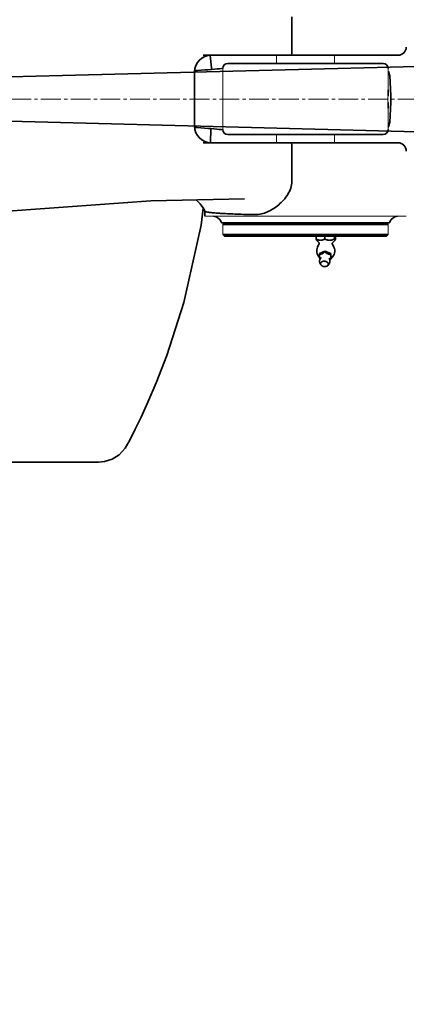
# Model space of a CAD drawing. Header units: millimetres. Extents: x -4455 to 4455, y -3150 to 3150.
# Tile 17 of 20: x 2851 to 3085, y 155 to 751. Entities that reach past the tile are written whole.
import ezdxf

# ---------------------------------------------------------------- set-up
doc = ezdxf.new("R2010")
doc.units = ezdxf.units.MM
doc.linetypes.add('点画线', pattern=[18, 12, -2, 2, -2])
doc.layers.get('0').update_dxf_attribs({"lineweight": 35})
for name, color, linetype, lineweight in [('02___PRT_ALL_AXES', 7, 'Continuous', 18), ('中心线层', 1, '点画线', 18), ('尺寸线层', 3, 'Continuous', 18), ('粗实线层', 7, 'Continuous', 35)]:
    doc.layers.add(name, color=color, linetype=linetype, lineweight=lineweight)
doc.styles.add('标准', font='txt', dxfattribs={"width": 0.667})
doc.dimstyles.new('标准', dxfattribs={"dimscale": 30, "dimtxt": 3.5, "dimasz": 4, "dimexe": 2, "dimexo": 0, "dimtad": 1, "dimdsep": 46, "dimtxsty": '标准', "dimblk": '_CAXARROW', "dimcen": 0, "dimdle": 6, "dimazin": 2, "dimtfac": 0.707107, "dimtdec": 3, "dimtmove": 2, "dimatfit": 3, "dimfxl": 1, "dimfrac": 2, "dimtolj": 1, "dimarcsym": 1})

# ---------------------------------------------------------------- blocks, each defined once
blk = doc.blocks.new('*X24')
at = {"layer": '尺寸线层', "color": 0, "linetype": 'Continuous', "transparency": 16777216}
blk.add_line((3427.25, 554.89), (3423.25, 554.89), dxfattribs=at)
blk.add_arc((2334.67, 703.3), 1102.61, 352.26437, 1.5, dxfattribs=at)
at = {"layer": '尺寸线层', "color": 0, "transparency": 16777216, "insert": (3358.47, 554.89), "char_height": 105, "width": 210, "attachment_point": 5, "line_spacing_factor": 1.15057, "style": '标准'}
blk.add_mtext('\\T1.1;3%%D', dxfattribs=at)
blk = doc.blocks.new('_CAXARROW')
blk.add_hatch(color=0).paths.add_polyline_path([(0, 0), (-1, 0.125), (-1, -0.125)], flags=0)

msp = doc.modelspace()

# ---------------------------------------------------------------- linework, layer by layer
at = {"color": 7, "linetype": 'Continuous'}
for p, q in [((3015.551, 753.199), (3015.551, 734.804)), ((2961.826, 729.804), (3079.782, 729.804)), ((2973.806, 721.92), (2973.037, 721.83)), ((3070.785, 724.804), (2976.79, 724.804)), ((2956.673, 719.804), (2956.673, 686.804)), ((3074.795, 717.281), (3074.079, 720.025)), ((3075.418, 705.396), (3074.795, 717.281)), ((3074.795, 689.328), (3075.418, 701.209)), ((3073.783, 686.186), (3074.088, 686.601)), ((3074.088, 686.601), (3074.795, 689.328)), ((2956.826, 686.034), (2958.213, 685.956)), ((2958.213, 685.956), (2960.477, 685.821)), ((2966.321, 676.808), (2966.418, 685.405)), ((2976.79, 681.804), (3070.785, 681.804)), ((2961.826, 676.804), (3079.778, 676.804)), ((3015.551, 671.804), (3015.551, 653.41)), ((2930.189, 641.576), (2986.902, 642.904)), ((2986.914, 642.904), (2986.902, 642.904)), ((2960.737, 626.796), (2961.94, 637.083)), ((2962.783, 635.388), (2962.783, 632.304)), ((3074.384, 628.304), (2973.183, 628.304)), ((2974.783, 628.304), (2973.783, 627.304)), ((2973.783, 627.304), (3073.783, 627.304)), ((3072.783, 628.304), (3073.783, 627.304)), ((3073.783, 621.304), (2973.783, 621.304)), ((2974.783, 620.304), (2973.783, 621.304)), ((3072.783, 620.304), (3073.783, 621.304)), ((3072.783, 620.304), (2974.783, 620.304)), ((3030.22, 618.526), (3030.22, 620.304)), ((3032.059, 616.185), (3030.487, 617.716)), ((3032.14, 615.73), (3031.141, 613.63)), ((3035.422, 618.526), (3035.422, 620.304)), ((3040.005, 615.73), (3041.004, 613.63)), ((3040.086, 616.185), (3041.658, 617.716)), ((3041.275, 618.526), (3041.275, 620.304)), ((3041.925, 620.304), (3041.925, 618.526)), ((3032.21, 609.634), (3032.173, 609.275)), ((3035.479, 611.034), (3032.21, 609.634)), ((3035.443, 610.675), (3035.479, 611.034)), ((3039.032, 609.634), (3035.479, 611.034)), ((3038.996, 609.275), (3039.032, 609.634)), ((3039.316, 606.834), (3039.032, 609.634)), ((3033.073, 602.949), (3032.537, 604.051)), ((3033.235, 607.307), (3032.66, 606.395)), ((3037.338, 602.516), (3038.084, 603.489)), ((3038.054, 606.818), (3038.434, 605.81)), ((3039.316, 606.834), (3039.28, 606.475)), ((2898.573, 483.304), (2843.427, 483.304))]:
    msp.add_line(p, q, dxfattribs=at)
for points in [[(2966.819, 721.236), (2966.829, 722.133), (2966.11, 729.752)], [(2960.667, 720.799), (2958.352, 720.661), (2956.826, 720.575)], [(2973.037, 721.83), (2971.7, 721.685), (2970.226, 721.537), (2968.612, 721.388), (2966.854, 721.238), (2964.947, 721.089), (2962.886, 720.942), (2960.667, 720.799)], [(2960.477, 685.821), (2962.666, 685.681), (2964.723, 685.536), (2966.631, 685.388), (2968.4, 685.239), (2970.032, 685.09), (2971.527, 684.941), (2972.889, 684.795), (2973.806, 684.689)], [(2673.082, 618.317), (2759.852, 623.904), (2846.458, 635.604), (2930.189, 641.576)], [(2957.362, 642.213), (2957.768, 641.969), (2960.104, 639.815), (2962.186, 636.718), (2962.791, 635.345)], [(2898.57, 483.304), (2902.193, 483.64), (2906.857, 485.132), (2911.108, 487.803), (2914.728, 491.697), (2917.671, 496.984), (2920.782, 503.195), (2924.315, 510.559), (2928.445, 519.625), (2933.445, 531.373), (2939.853, 547.963), (2950.211, 580.107), (2960.737, 626.796)]]:
    msp.add_lwpolyline(points, dxfattribs=at)
for centre, radius, start, end in [((3079.783, 734.804), 5, 270, 0), ((2966.673, 719.804), 10, 90, 180), ((2976.783, 721.804), 3, 90, 180), ((3070.783, 721.804), 3, 0, 90), ((3035.473, 703.303), 40, 357.000043, 3.000001), ((2966.673, 686.804), 10, 180, 270), ((2976.783, 684.804), 3, 180, 270), ((3070.783, 684.804), 3, 270, 360), ((3079.783, 671.804), 5, 0, 90), ((2975.515, 717.966), 83.949, 264.008584, 264.736257), ((2976.961, 733.487), 99.537, 264.727205, 264.870184), ((2967.884, 627.304), 5, 15.82662, 86.752345), ((2973.176, 628.804), 0.5, 195.82662, 270), ((3074.391, 628.804), 0.5, 270, 307.08669), ((3079.682, 627.304), 5, 93.247655, 164.17338), ((3031.782, 615.9), 0.397, 334.552186, 45.732664), ((3040.363, 615.9), 0.397, 134.267336, 205.447814), ((3036.073, 611.284), 5.461, 154.552185, 225.73276), ((3036.073, 611.284), 5.461, 306.474572, 25.447815), ((3038.852, 613.445), 9.459, 227.463655, 228.708958), ((3034.762, 605.071), 2.484, 147.792486, 149.516649), ((3036.104, 604.933), 2.489, 20.381357, 20.63136)]:
    msp.add_arc(centre, radius, start, end, dxfattribs=at)
for points, knots in [([(3015.303, 729.804), (3015.312, 729.804), (3015.325, 729.849), (3015.34, 729.91), (3015.358, 730.033), (3015.387, 730.275), (3015.423, 730.69), (3015.462, 731.299), (3015.498, 732.046), (3015.539, 733.229), (3015.551, 734.161), (3015.551, 734.804)], [0, 0, 0, 0, 364.3254143, 1287.4585192, 2787.0168757, 4857.4637836, 10650.0139581, 18452.0133644, 27999.5356417, 38946.1636392, 63284.2433234, 63284.2433234, 63284.2433234, 63284.2433234]), ([(3073.728, 705.333), (3073.74, 705.607), (3073.776, 706.781), (3073.783, 707.954), (3073.783, 708.853)], [0, 0, 0, 0, 4068.9163422, 17389.5470678, 17389.5470678, 17389.5470678, 17389.5470678]), ([(3073.783, 697.786), (3073.783, 698.083), (3073.78, 699.2), (3073.765, 700.318), (3073.728, 701.138)], [0, 0, 0, 0, 4613.0221138, 17403.9056897, 17403.9056897, 17403.9056897, 17403.9056897]), ([(3015.303, 676.804), (3015.312, 676.804), (3015.325, 676.76), (3015.34, 676.699), (3015.358, 676.576), (3015.387, 676.333), (3015.423, 675.919), (3015.462, 675.31), (3015.498, 674.563), (3015.539, 673.379), (3015.551, 672.447), (3015.551, 671.804)], [0, 0, 0, 0, 366.3863001, 1294.7409401, 2802.7810825, 4884.9386222, 10710.2483367, 18556.3797999, 28157.9228798, 39166.4863517, 63642.2497968, 63642.2497968, 63642.2497968, 63642.2497968]), ([(3015.551, 653.41), (3015.551, 652.008), (3015.033, 649.193), (3013.15, 645.404), (3010.609, 642.061), (3006.666, 638.241), (3001.081, 634.606), (2995.853, 633.206), (2993.33, 633.258)], [0, 0, 0, 0, 10791.761603, 21576.5574484, 32318.3428882, 42972.8301008, 63712.3255563, 83139.6722685, 83139.6722685, 83139.6722685, 83139.6722685]), ([(2963.303, 635.046), (2963.181, 635.087), (2962.996, 635.159), (2962.818, 635.291), (2962.792, 635.361)], [0, 0, 0, 0, 10723.0727635, 16852.7958879, 16852.7958879, 16852.7958879, 16852.7958879]), ([(2966.753, 634.476), (2966.043, 634.55), (2964.888, 634.693), (2963.733, 634.9), (2963.303, 635.046)], [0, 0, 0, 0, 10308.6708623, 16860.7828279, 16860.7828279, 16860.7828279, 16860.7828279]), ([(2973.125, 633.983), (2972.655, 634.011), (2970.965, 634.116), (2969.277, 634.239), (2968.061, 634.349)], [0, 0, 0, 0, 4710.2535387, 16901.4832117, 16901.4832117, 16901.4832117, 16901.4832117]), ([(2993.33, 633.258), (2989.601, 633.336), (2982.863, 633.516), (2976.129, 633.806), (2973.125, 633.983)], [0, 0, 0, 0, 9381.7974534, 16949.9298277, 16949.9298277, 16949.9298277, 16949.9298277]), ([(3030.22, 618.526), (3030.239, 618.431), (3030.278, 618.256), (3030.334, 618.049), (3030.381, 617.911), (3030.415, 617.83), (3030.448, 617.765), (3030.474, 617.73), (3030.487, 617.717)], [0, 0, 0, 0, 14949.5729949, 27597.7517934, 32895.7263905, 37427.4697927, 41148.3615268, 44053.5787435, 44053.5787435, 44053.5787435, 44053.5787435]), ([(3035.422, 618.526), (3035.221, 618.405), (3034.811, 618.18), (3034.168, 617.91), (3033.612, 617.761), (3033.16, 617.699), (3032.821, 617.683), (3032.481, 617.699), (3032.03, 617.76), (3031.474, 617.909), (3030.831, 618.18), (3030.421, 618.405), (3030.22, 618.526)], [0, 0, 0, 0, 9042.8528499, 17950.7930273, 26729.4059377, 31085.9699963, 35430.6327658, 39775.3073055, 44131.7526991, 52910.1521953, 61818.4648998, 70861.7164956, 70861.7164956, 70861.7164956, 70861.7164956]), ([(3041.275, 618.526), (3041.047, 618.405), (3040.584, 618.179), (3039.861, 617.909), (3039.237, 617.761), (3038.73, 617.699), (3038.349, 617.683), (3037.967, 617.699), (3037.46, 617.76), (3036.836, 617.908), (3036.113, 618.178), (3035.65, 618.405), (3035.422, 618.526)], [0, 0, 0, 0, 8948.4469735, 17842.4858068, 26684.7278437, 31094.3459036, 35499.3446384, 39904.3724331, 44313.9341625, 53156.038483, 62050.2069247, 70998.8170748, 70998.8170748, 70998.8170748, 70998.8170748]), ([(3041.658, 617.717), (3041.644, 617.704), (3041.619, 617.686), (3041.582, 617.69), (3041.556, 617.704), (3041.531, 617.728), (3041.507, 617.761), (3041.483, 617.804), (3041.459, 617.855), (3041.435, 617.915), (3041.402, 618.01), (3041.363, 618.146), (3041.317, 618.328), (3041.289, 618.458), (3041.275, 618.526)], [0, 0, 0, 0, 4850.5065205, 6974.8904399, 9344.5873058, 12222.9898828, 15732.8851652, 19917.2491497, 24779.2085269, 30300.1222584, 36450.948225, 50500.5550463, 66625.828418, 84526.1718539, 84526.1718539, 84526.1718539, 84526.1718539]), ([(3041.925, 618.526), (3041.906, 618.431), (3041.867, 618.256), (3041.811, 618.049), (3041.764, 617.911), (3041.73, 617.829), (3041.697, 617.765), (3041.671, 617.73), (3041.658, 617.717)], [0, 0, 0, 0, 15011.0710495, 27712.6896771, 33032.5524632, 37582.2206978, 41316.8821863, 44232.1345838, 44232.1345838, 44232.1345838, 44232.1345838]), ([(3035.443, 610.675), (3035.313, 610.557), (3035.048, 610.329), (3034.635, 610.012), (3034.209, 609.735), (3033.776, 609.514), (3033.347, 609.362), (3032.934, 609.278), (3032.544, 609.251), (3032.294, 609.263), (3032.173, 609.275)], [0, 0, 0, 0, 8247.7569493, 16431.3048063, 24440.9981227, 32101.8899638, 39233.9721126, 45792.8361204, 51859.2664353, 57551.9800099, 57551.9800099, 57551.9800099, 57551.9800099]), ([(3032.173, 609.275), (3032.182, 608.935), (3032.198, 608.44), (3032.234, 607.809), (3032.259, 607.517), (3032.273, 607.381)], [0, 0, 0, 0, 13057.9591314, 19030.1494173, 24301.2217758, 24301.2217758, 24301.2217758, 24301.2217758]), ([(3038.996, 609.275), (3038.852, 609.263), (3038.557, 609.251), (3038.105, 609.277), (3037.72, 609.345), (3037.408, 609.433), (3037.089, 609.546), (3036.699, 609.732), (3036.107, 610.102), (3035.701, 610.438), (3035.443, 610.675)], [0, 0, 0, 0, 6319.9338968, 12908.5956122, 19825.3448081, 23417.4177157, 27092.7548859, 34631.7813988, 42303.3441264, 57632.1663844, 57632.1663844, 57632.1663844, 57632.1663844]), ([(3039.28, 606.475), (3039.26, 606.523), (3039.221, 606.637), (3039.172, 606.84), (3039.127, 607.106), (3039.087, 607.441), (3039.055, 607.841), (3039.02, 608.46), (3039.004, 608.943), (3038.996, 609.275)], [0, 0, 0, 0, 2817.8799038, 6527.7515429, 11373.7428506, 17519.142962, 24900.9527481, 33194.9991791, 51238.6536698, 51238.6536698, 51238.6536698, 51238.6536698]), ([(3032.273, 607.381), (3032.284, 607.273), (3032.308, 607.082), (3032.352, 606.827), (3032.4, 606.631), (3032.438, 606.521), (3032.457, 606.475)], [0, 0, 0, 0, 10717.9439776, 19197.8836298, 25736.6904115, 30739.1584671, 30739.1584671, 30739.1584671, 30739.1584671]), ([(3032.537, 604.051), (3032.45, 604.229), (3032.318, 604.607), (3032.265, 605.203), (3032.361, 605.794), (3032.521, 606.161), (3032.622, 606.331)], [0, 0, 0, 0, 7690.2384463, 15374.9164523, 23059.4390167, 30744.5807709, 30744.5807709, 30744.5807709, 30744.5807709]), ([(3035.104, 605.037), (3034.761, 605.037), (3034.253, 604.959), (3033.665, 604.681), (3033.316, 604.409), (3033.068, 604.078), (3032.936, 603.706), (3032.934, 603.315), (3033.016, 603.066), (3033.073, 602.949)], [0, 0, 0, 0, 15039.3988614, 21968.1672377, 28369.1661411, 34282.1888159, 39869.8199121, 45394.7198685, 51140.7863019, 51140.7863019, 51140.7863019, 51140.7863019]), ([(3033.073, 602.949), (3033.116, 602.86), (3033.224, 602.685), (3033.435, 602.451), (3033.694, 602.241), (3034.101, 601.998), (3034.686, 601.789), (3035.186, 601.732), (3035.439, 601.732)], [0, 0, 0, 0, 4700.9077741, 9682.4748205, 14953.5365396, 20493.2306253, 32162.556462, 44185.6839408, 44185.6839408, 44185.6839408, 44185.6839408]), ([(3037.338, 602.516), (3037.385, 602.577), (3037.467, 602.705), (3037.555, 602.912), (3037.602, 603.129), (3037.607, 603.35), (3037.57, 603.571), (3037.465, 603.867), (3037.227, 604.218), (3036.816, 604.566), (3036.302, 604.832), (3035.72, 604.999), (3035.31, 605.037), (3035.104, 605.037)], [0, 0, 0, 0, 4315.4468627, 8490.9893106, 12588.8283152, 16680.1593174, 20836.9502236, 25123.4377498, 34242.6287117, 44259.0685594, 55099.4546403, 66499.8119132, 78089.1255038, 78089.1255038, 78089.1255038, 78089.1255038]), ([(3038.437, 605.8), (3038.508, 605.609), (3038.603, 605.21), (3038.589, 604.594), (3038.417, 604.003), (3038.208, 603.65), (3038.084, 603.489)], [0, 0, 0, 0, 7702.3420779, 15402.8655548, 23103.9277496, 30810.6371675, 30810.6371675, 30810.6371675, 30810.6371675]), ([(3038.44, 605.798), (3038.587, 605.901), (3038.873, 606.119), (3039.146, 606.354), (3039.28, 606.475)], [0, 0, 0, 0, 8651.8671123, 17376.6023811, 17376.6023811, 17376.6023811, 17376.6023811]), ([(3035.439, 601.732), (3035.633, 601.732), (3036.013, 601.766), (3036.545, 601.918), (3037, 602.164), (3037.243, 602.392), (3037.338, 602.516)], [0, 0, 0, 0, 8460.0987128, 16511.1683728, 23976.0594429, 30799.6200079, 30799.6200079, 30799.6200079, 30799.6200079])]:
    msp.add_open_spline(points, degree=3, knots=knots, dxfattribs=at)
at = {"layer": '02___PRT_ALL_AXES', "color": 7, "linetype": 'Continuous'}
for p, q in [((3006.283, 729.804), (3006.283, 724.804)), ((3041.283, 729.804), (3041.283, 724.804)), ((2973.783, 684.804), (2973.783, 721.804)), ((3073.783, 708.853), (3073.783, 721.804)), ((3073.783, 684.804), (3073.783, 697.786)), ((3006.283, 681.804), (3006.283, 676.804)), ((3041.283, 681.804), (3041.283, 676.804)), ((3084.777, 632.304), (2962.789, 632.304)), ((2973.783, 621.304), (2973.783, 627.304)), ((3073.783, 621.304), (3073.783, 627.304))]:
    msp.add_line(p, q, dxfattribs=at)
msp.add_open_spline([(3073.728, 701.138), (3073.698, 701.835), (3073.628, 703.234), (3073.7, 704.632), (3073.728, 705.333)], degree=3, knots=[0, 0, 0, 0, 8673.6158565, 17393.2229322, 17393.2229322, 17393.2229322, 17393.2229322], dxfattribs=at)
at = {"layer": '中心线层'}
msp.add_line((1891.674, 703.304), (4200.979, 703.304), dxfattribs=at)
at = {"layer": '粗实线层'}
for q in [(4100.619, 749.547), (4100.619, 657.061)]:
    msp.add_line((2334.674, 703.304), q, dxfattribs=at)
msp.add_arc((2334.674, 703.304), 1766.55, 1.5, 358.5, dxfattribs=at)

# ---------------------------------------------------------------- dimensions: what is measured, and where the dimension line sits
at = {"layer": '尺寸线层'}
dim = msp.add_angular_dim_2l(base=(3437.288, 703.304), line1=((2334.674, 703.304), (4100.619, 749.547)), line2=((2334.674, 703.304), (4100.619, 657.061)), dimstyle='标准', override={"dimtad": 0, "dimtih": 1, "dimtoh": 1, "dimsah": 1, "dimtdec": 2, "dimtfill": 1, "dimtzin": 8}, dxfattribs=at)
dim.commit()
dim.dimension.update_dxf_attribs({"geometry": '*X24', "text_midpoint": (3358.472, 554.89)})

doc.saveas('drawing.dxf')
